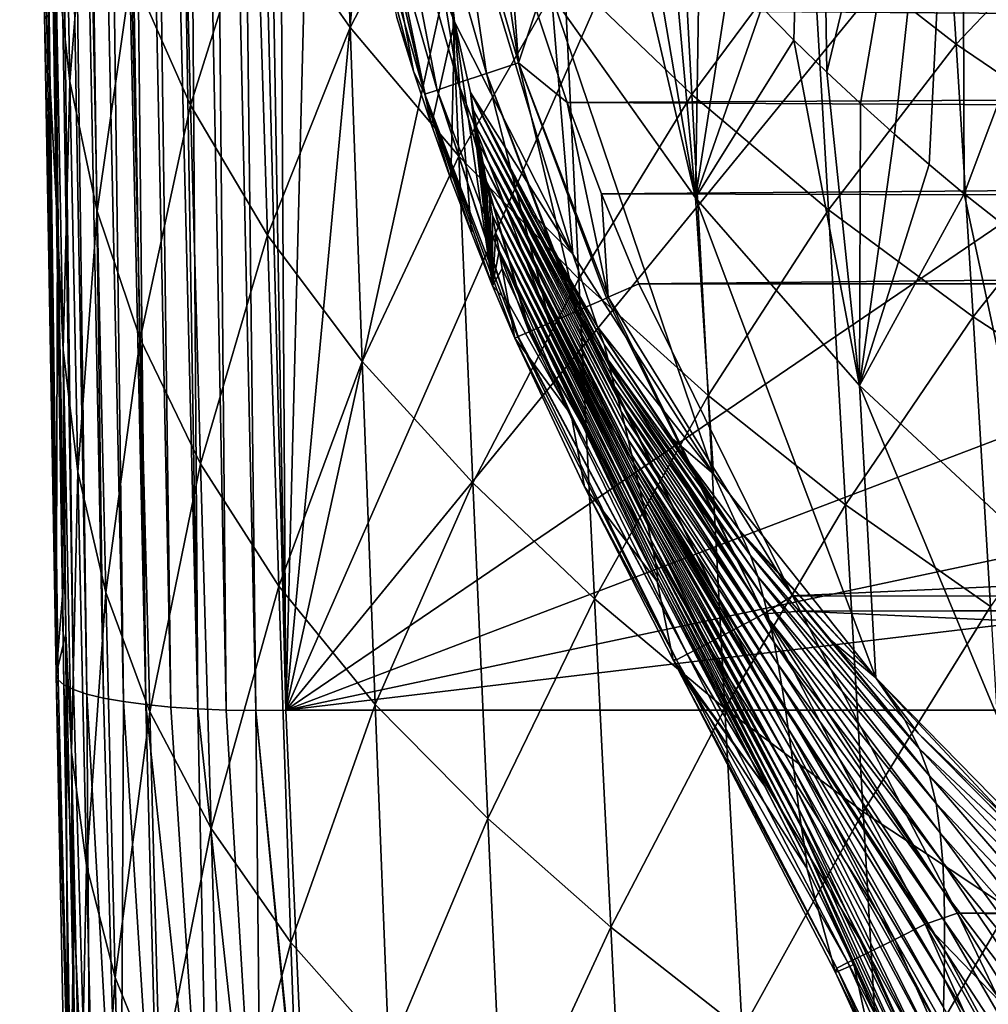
# Model space of a CAD drawing. Header units: metres. Extents: x -26 to 26, y -147 to 24.
# Tile 183 of 254: x -21.6 to -16.54, y -44.76 to -39.61. Entities that reach past the tile are written whole.
import ezdxf

# ---------------------------------------------------------------- set-up
doc = ezdxf.new("R2010")
doc.units = ezdxf.units.M
doc.layers.add('solid_12_411_052_XXX', color=7, linetype='CONTINUOUS')

msp = doc.modelspace()

# ---------------------------------------------------------------- linework, layer by layer
at = {"layer": 'solid_12_411_052_XXX'}
for points in [[(-20.212328, -43.218983, 122.141663), (-19.801477, -27.167301, 124.971916), (-20.324621, -24.57723, 125.428596)], [(-20.313187, -37.31295, 123.183022), (-20.212328, -43.218983, 122.141663), (-20.324621, -24.57723, 125.428596)], [(-20.212328, -43.218983, 122.141663), (-18.939522, -29.667967, 124.530991), (-19.801477, -27.167301, 124.971916)], [(-21.402147, -43.059734, 121.109596), (-21.603203, -29.081287, 123.415863), (-21.545303, -34.796268, 122.408012)], [(-21.600021, -29.103727, 123.499886), (-21.603203, -29.081287, 123.415863), (-21.402147, -43.059734, 121.109596)], [(-21.589777, -29.142496, 123.585388), (-21.600021, -29.103727, 123.499886), (-21.402147, -43.059734, 121.109596)], [(-21.589777, -29.142496, 123.585388), (-21.402147, -43.059734, 121.109596), (-21.371595, -43.085918, 121.261406)], [(-21.571163, -29.20043, 123.672325), (-21.589777, -29.142496, 123.585388), (-21.371595, -43.085918, 121.261406)], [(-21.541788, -29.283371, 123.762016), (-21.571163, -29.20043, 123.672325), (-21.371595, -43.085918, 121.261406)], [(-21.541788, -29.283371, 123.762016), (-21.371595, -43.085918, 121.261406), (-21.321207, -43.110806, 121.408005)], [(-21.497559, -29.400393, 123.855621), (-21.541788, -29.283371, 123.762016), (-21.321207, -43.110806, 121.408005)], [(-21.497559, -29.400393, 123.855621), (-21.321207, -43.110806, 121.408005), (-21.251875, -43.133968, 121.546883)], [(-21.434593, -29.558241, 123.949875), (-21.497559, -29.400393, 123.855621), (-21.251875, -43.133968, 121.546883)], [(-21.434593, -29.558241, 123.949875), (-21.251875, -43.133968, 121.546883), (-21.164764, -43.155018, 121.67572)], [(-21.348125, -29.76506, 124.040924), (-21.434593, -29.558241, 123.949875), (-21.164764, -43.155018, 121.67572)], [(-20.212328, -43.218983, 122.141663), (-17.753521, -32.036404, 124.113388), (-18.939522, -29.667967, 124.530991)], [(-21.348125, -29.76506, 124.040924), (-21.164764, -43.155018, 121.67572), (-21.061295, -43.173615, 121.792381)], [(-21.232388, -30.029526, 124.123512), (-21.348125, -29.76506, 124.040924), (-21.061295, -43.173615, 121.792381)], [(-21.232388, -30.029526, 124.123512), (-21.061295, -43.173615, 121.792381), (-20.943302, -43.189415, 121.894775)], [(-21.161057, -30.186872, 124.159592), (-21.232388, -30.029526, 124.123512), (-20.943302, -43.189415, 121.894775)], [(-21.078329, -30.364847, 124.190849), (-21.161057, -30.186872, 124.159592), (-20.943302, -43.189415, 121.894775)], [(-21.078329, -30.364847, 124.190849), (-20.943302, -43.189415, 121.894775), (-20.812897, -43.202145, 121.98111)], [(-20.982821, -30.564695, 124.215416), (-21.078329, -30.364847, 124.190849), (-20.812897, -43.202145, 121.98111)], [(-20.982821, -30.564695, 124.215416), (-20.812897, -43.202145, 121.98111), (-20.672174, -43.211605, 122.049995)], [(-20.875233, -30.783148, 124.230728), (-20.982821, -30.564695, 124.215416), (-20.672174, -43.211605, 122.049995)], [(-20.757833, -31.014143, 124.234634), (-20.875233, -30.783148, 124.230728), (-20.672174, -43.211605, 122.049995)], [(-20.757833, -31.014143, 124.234634), (-20.672174, -43.211605, 122.049995), (-20.523464, -43.217628, 122.100273)], [(-20.633896, -31.250256, 124.225899), (-20.757833, -31.014143, 124.234634), (-20.523464, -43.217628, 122.100273)], [(-20.633896, -31.250256, 124.225899), (-20.523464, -43.217628, 122.100273), (-20.369284, -43.220104, 122.13102)], [(-20.507387, -31.483545, 124.204483), (-20.633896, -31.250256, 124.225899), (-20.369284, -43.220104, 122.13102)], [(-20.507387, -31.483545, 124.204483), (-20.212328, -43.218983, 122.141663), (-20.313187, -37.31295, 123.183022)], [(-20.507387, -31.483545, 124.204483), (-20.369284, -43.220104, 122.13102), (-20.212328, -43.218983, 122.141663)], [(-20.212328, -43.218983, 122.141663), (-16.263756, -34.232124, 123.726234), (-17.753521, -32.036404, 124.113388)], [(-20.212328, -43.218983, 122.141663), (-14.495688, -36.217594, 123.37616), (-16.263756, -34.232124, 123.726234)], [(-21.402147, -43.059734, 121.109596), (-21.545303, -34.796268, 122.408012), (-21.479197, -39.285839, 121.616409)], [(-17.445683, -35.768013, 126.552475), (-17.555067, -39.715019, 125.856537), (-17.723459, -39.544342, 125.886627)], [(-17.445683, -35.768013, 126.552475), (-17.38328, -39.882473, 125.827011), (-17.555067, -39.715019, 125.856537)], [(-17.445683, -35.768013, 126.552475), (-16.677896, -36.954063, 126.343346), (-17.38328, -39.882473, 125.827011)], [(-20.212328, -43.218983, 122.141663), (-12.479592, -37.958801, 123.069145), (-14.495688, -36.217594, 123.37616)], [(-16.677896, -36.954063, 126.343346), (-17.20825, -40.046558, 125.798073), (-17.38328, -39.882473, 125.827011)], [(-16.677896, -36.954063, 126.343346), (-17.030079, -40.207176, 125.769753), (-17.20825, -40.046558, 125.798073)], [(-16.677896, -36.954063, 126.343346), (-16.848797, -40.364311, 125.74205), (-17.030079, -40.207176, 125.769753)], [(-16.677896, -36.954063, 126.343346), (-16.664761, -40.517673, 125.715012), (-16.848797, -40.364311, 125.74205)], [(-16.677896, -36.954063, 126.343346), (-15.732008, -38.028717, 126.153862), (-16.664761, -40.517673, 125.715012)], [(-19.329836, -39.618805, 149.438263), (-19.984449, -37.156429, 138.008194), (-19.462135, -38.346008, 137.87735)], [(-19.329836, -39.618805, 149.438263), (-19.826027, -38.349304, 149.50705), (-19.984449, -37.156429, 138.008194)], [(-21.378502, -37.92297, 106.142822), (-21.340887, -39.930981, 106.68264), (-21.415747, -39.247681, 107.4142)], [(-21.378502, -37.92297, 106.142822), (-21.238523, -38.644505, 105.442657), (-21.340887, -39.930981, 106.68264)], [(-19.936737, -37.974472, 101.563843), (-19.876329, -39.648617, 102.355515), (-20.363104, -38.949829, 102.886177)], [(-20.212328, -43.218983, 122.141663), (-10.25, -39.425934, 122.810455), (-12.479592, -37.958801, 123.069145)], [(-19.936737, -37.974472, 101.563843), (-19.377035, -38.682255, 101.10936), (-19.876329, -39.648617, 102.355515)], [(-15.732008, -38.028717, 126.153862), (-16.477905, -40.667309, 125.688622), (-16.664761, -40.517673, 125.715012)], [(-20.757719, -38.228676, 103.471664), (-20.709917, -40.053864, 104.120338), (-21.018591, -39.355927, 104.765442)], [(-20.757719, -38.228676, 103.471664), (-20.363104, -38.949829, 102.886177), (-20.709917, -40.053864, 104.120338)], [(-19.450064, -40.157444, 160.921249), (-19.826027, -38.349304, 149.50705), (-19.329836, -39.618805, 149.438263)], [(-19.544424, -39.876034, 160.923233), (-19.632235, -39.596603, 160.925156), (-19.826027, -38.349304, 149.50705)], [(-19.450064, -40.157444, 160.921249), (-19.544424, -39.876034, 160.923233), (-19.826027, -38.349304, 149.50705)], [(-18.712103, -40.834003, 149.372833), (-19.462135, -38.346008, 137.87735), (-18.822309, -39.47768, 137.753342)], [(-18.712103, -40.834003, 149.372833), (-19.329836, -39.618805, 149.438263), (-19.462135, -38.346008, 137.87735)], [(-16.792007, -38.433865, 97.610115), (-16.706949, -39.735603, 98.684471), (-17.459606, -39.149929, 99.0159)], [(-16.792007, -38.433865, 97.610115), (-16.00123, -38.991962, 97.316483), (-16.706949, -39.735603, 98.684471)], [(-19.187983, -38.53257, 161.644165), (-19.356199, -38.572559, 161.622726), (-18.995991, -39.833687, 161.622543)], [(-19.052208, -39.054756, 161.644211), (-19.187983, -38.53257, 161.644165), (-18.995991, -39.833687, 161.622543)], [(-18.169329, -38.520596, 99.369019), (-18.088423, -39.999161, 100.300575), (-18.757303, -39.358345, 100.692238)], [(-18.169329, -38.520596, 99.369019), (-17.459606, -39.149929, 99.0159), (-18.088423, -39.999161, 100.300575)], [(-19.525574, -38.613461, 161.553055), (-19.676403, -38.649883, 161.435272), (-19.310249, -39.938637, 161.432266)], [(-19.356199, -38.572559, 161.622726), (-19.525574, -38.613461, 161.553055), (-19.16238, -39.889252, 161.551834)], [(-19.16238, -39.889252, 161.551834), (-19.525574, -38.613461, 161.553055), (-19.310249, -39.938637, 161.432266)], [(-18.995991, -39.833687, 161.622543), (-19.356199, -38.572559, 161.622726), (-19.16238, -39.889252, 161.551834)], [(-21.238523, -38.644505, 105.442657), (-21.197586, -40.608131, 105.967377), (-21.340887, -39.930981, 106.68264)], [(-21.238523, -38.644505, 105.442657), (-21.018591, -39.355927, 104.765442), (-21.197586, -40.608131, 105.967377)], [(-19.676403, -38.649883, 161.435272), (-19.790054, -38.67733, 161.279434), (-19.420984, -39.975624, 161.274246)], [(-19.310249, -39.938637, 161.432266), (-19.676403, -38.649883, 161.435272), (-19.420984, -39.975624, 161.274246)], [(-18.070122, -40.539349, 137.637527), (-18.822309, -39.47768, 137.753342), (-18.511671, -38.645847, 126.045052)], [(-18.070122, -40.539349, 137.637527), (-18.511671, -38.645847, 126.045052), (-18.36154, -38.83115, 126.012383)], [(-19.377035, -38.682255, 101.10936), (-19.307142, -40.321007, 101.887779), (-19.876329, -39.648617, 102.355515)], [(-19.790054, -38.67733, 161.279434), (-19.856829, -38.693459, 161.104767), (-19.485056, -39.997032, 161.097534)], [(-19.856829, -38.693459, 161.104767), (-19.632235, -39.596603, 160.925156), (-19.544424, -39.876034, 160.923233)], [(-19.485056, -39.997032, 161.097534), (-19.856829, -38.693459, 161.104767), (-19.544424, -39.876034, 160.923233)], [(-19.420984, -39.975624, 161.274246), (-19.790054, -38.67733, 161.279434), (-19.485056, -39.997032, 161.097534)], [(-19.377035, -38.682255, 101.10936), (-18.757303, -39.358345, 100.692238), (-19.307142, -40.321007, 101.887779)], [(-18.070122, -40.539349, 137.637527), (-18.36154, -38.83115, 126.012383), (-18.207575, -39.013748, 125.980179)], [(-20.363104, -38.949829, 102.886177), (-20.307688, -40.734695, 103.51944), (-20.709917, -40.053864, 104.120338)], [(-20.363104, -38.949829, 102.886177), (-19.876329, -39.648617, 102.355515), (-20.307688, -40.734695, 103.51944)], [(-18.070122, -40.539349, 137.637527), (-18.207575, -39.013748, 125.980179), (-18.049837, -39.193573, 125.948479)], [(-16.00123, -38.991962, 97.316483), (-15.915145, -40.27446, 98.374115), (-16.706949, -39.735603, 98.684471)], [(-18.90332, -39.555733, 161.644257), (-19.052208, -39.054756, 161.644211), (-18.995991, -39.833687, 161.622543)], [(-21.435472, -39.092487, 108.276482), (-21.405531, -40.688267, 108.581482), (-21.479197, -39.285839, 121.616409)], [(-21.415747, -39.247681, 107.4142), (-21.405531, -40.688267, 108.581482), (-21.435472, -39.092487, 108.276482)], [(-17.459606, -39.149929, 99.0159), (-17.37422, -40.601406, 99.93322), (-18.088423, -39.999161, 100.300575)], [(-17.459606, -39.149929, 99.0159), (-16.706949, -39.735603, 98.684471), (-17.37422, -40.601406, 99.93322)], [(-18.070122, -40.539349, 137.637527), (-18.049837, -39.193573, 125.948479), (-17.888477, -39.370422, 125.917297)], [(-21.405531, -40.688267, 108.581482), (-21.412323, -43.032669, 120.955002), (-21.479197, -39.285839, 121.616409)], [(-21.402147, -43.059734, 121.109596), (-21.479197, -39.285839, 121.616409), (-21.412323, -43.032669, 120.955002)], [(-21.415747, -39.247681, 107.4142), (-21.375729, -41.333626, 107.8284), (-21.405531, -40.688267, 108.581482)], [(-21.415747, -39.247681, 107.4142), (-21.340887, -39.930981, 106.68264), (-21.375729, -41.333626, 107.8284)], [(-21.018591, -39.355927, 104.765442), (-20.972891, -41.275772, 105.275826), (-21.197586, -40.608131, 105.967377)], [(-21.018591, -39.355927, 104.765442), (-20.709917, -40.053864, 104.120338), (-20.972891, -41.275772, 105.275826)], [(-18.757303, -39.358345, 100.692238), (-18.679235, -40.963291, 101.459625), (-19.307142, -40.321007, 101.887779)], [(-18.757303, -39.358345, 100.692238), (-18.088423, -39.999161, 100.300575), (-18.679235, -40.963291, 101.459625)], [(-18.070122, -40.539349, 137.637527), (-17.888477, -39.370422, 125.917297), (-17.723459, -39.544342, 125.886627)], [(-20.212328, -43.218983, 122.141663), (-7.845029, -40.593918, 122.604515), (-10.25, -39.425934, 122.810455)], [(-18.90332, -39.555733, 161.644257), (18.810289, -39.839825, 161.644287), (18.938684, -39.442516, 161.644241)], [(-17.975853, -41.981976, 149.311523), (-18.822309, -39.47768, 137.753342), (-18.070122, -40.539349, 137.637527)], [(-17.975853, -41.981976, 149.311523), (-18.712103, -40.834003, 149.372833), (-18.822309, -39.47768, 137.753342)], [(-18.740383, -40.041409, 161.644302), (-18.90332, -39.555733, 161.644257), (-18.995991, -39.833687, 161.622543)], [(-18.740383, -40.041409, 161.644302), (18.810289, -39.839825, 161.644287), (-18.90332, -39.555733, 161.644257)], [(-18.070122, -40.539349, 137.637527), (-17.723459, -39.544342, 125.886627), (-17.555067, -39.715019, 125.856537)], [(-19.348478, -40.441902, 160.919189), (-19.450064, -40.157444, 160.921249), (-19.329836, -39.618805, 149.438263)], [(-19.241798, -40.723, 160.917114), (-19.348478, -40.441902, 160.919189), (-19.329836, -39.618805, 149.438263)], [(-19.247072, -39.989101, 151.680817), (-19.329836, -39.618805, 149.438263), (-18.712103, -40.834003, 149.372833)], [(-19.130583, -40.9995, 160.915039), (-19.241798, -40.723, 160.917114), (-19.329836, -39.618805, 149.438263)], [(-19.247072, -39.989101, 151.680817), (-19.130583, -40.9995, 160.915039), (-19.329836, -39.618805, 149.438263)], [(-19.876329, -39.648617, 102.355515), (-19.81208, -41.394394, 102.976852), (-20.307688, -40.734695, 103.51944)], [(-19.876329, -39.648617, 102.355515), (-19.307142, -40.321007, 101.887779), (-19.81208, -41.394394, 102.976852)], [(-17.21295, -41.519886, 137.531006), (-18.070122, -40.539349, 137.637527), (-17.555067, -39.715019, 125.856537)], [(-17.21295, -41.519886, 137.531006), (-17.555067, -39.715019, 125.856537), (-17.38328, -39.882473, 125.827011)], [(-16.706949, -39.735603, 98.684471), (-16.618948, -41.161983, 99.588333), (-17.37422, -40.601406, 99.93322)], [(-16.706949, -39.735603, 98.684471), (-15.915145, -40.27446, 98.374115), (-16.618948, -41.161983, 99.588333)], [(-18.995991, -39.833687, 161.622543), (-19.16238, -39.889252, 161.551834), (-18.688692, -41.130039, 161.550583)], [(-18.995991, -39.833687, 161.622543), (-18.688692, -41.130039, 161.550583), (-18.536005, -41.063343, 161.619614)], [(-18.526863, -41.059349, 161.622253), (-18.995991, -39.833687, 161.622543), (-18.536005, -41.063343, 161.619614)], [(-18.740383, -40.041409, 161.644302), (-18.995991, -39.833687, 161.622543), (-18.526863, -41.059349, 161.622253)], [(-18.740383, -40.041409, 161.644302), (18.672497, -40.228531, 161.644318), (18.810289, -39.839825, 161.644287)], [(-19.485056, -39.997032, 161.097534), (-19.544424, -39.876034, 160.923233), (-19.450064, -40.157444, 160.921249)], [(-19.16238, -39.889252, 161.551834), (-19.310249, -39.938637, 161.432266), (-18.832041, -41.192661, 161.42897)], [(-19.16238, -39.889252, 161.551834), (-18.832041, -41.192661, 161.42897), (-18.6952, -41.132881, 161.546448)], [(-18.688692, -41.130039, 161.550583), (-19.16238, -39.889252, 161.551834), (-18.6952, -41.132881, 161.546448)], [(-17.21295, -41.519886, 137.531006), (-17.38328, -39.882473, 125.827011), (-17.20825, -40.046558, 125.798073)], [(-21.340887, -39.930981, 106.68264), (-21.29933, -41.971226, 107.085869), (-21.375729, -41.333626, 107.8284)], [(-21.340887, -39.930981, 106.68264), (-21.197586, -40.608131, 105.967377), (-21.29933, -41.971226, 107.085869)], [(-19.310249, -39.938637, 161.432266), (-19.420984, -39.975624, 161.274246), (-18.938927, -41.239357, 161.268784)], [(-19.310249, -39.938637, 161.432266), (-18.938927, -41.239357, 161.268784), (-18.935417, -41.237823, 161.275879)], [(-18.832041, -41.192661, 161.42897), (-19.310249, -39.938637, 161.432266), (-18.935417, -41.237823, 161.275879)], [(-19.420984, -39.975624, 161.274246), (-19.485056, -39.997032, 161.097534), (-18.999496, -41.265827, 161.089966)], [(-19.485056, -39.997032, 161.097534), (-19.450064, -40.157444, 160.921249), (-19.348478, -40.441902, 160.919189)], [(-19.485056, -39.997032, 161.097534), (-19.348478, -40.441902, 160.919189), (-19.241798, -40.723, 160.917114)], [(-19.485056, -39.997032, 161.097534), (-19.241798, -40.723, 160.917114), (-19.130583, -40.9995, 160.915039)], [(-19.485056, -39.997032, 161.097534), (-19.130583, -40.9995, 160.915039), (-19.014515, -41.272404, 160.912933)], [(-18.999496, -41.265827, 161.089966), (-19.485056, -39.997032, 161.097534), (-19.014515, -41.272404, 160.912933)], [(-19.420984, -39.975624, 161.274246), (-18.999496, -41.265827, 161.089966), (-18.997471, -41.264942, 161.099564)], [(-18.938927, -41.239357, 161.268784), (-19.420984, -39.975624, 161.274246), (-18.997471, -41.264942, 161.099564)], [(-18.929737, -40.615292, 151.296112), (-19.247072, -39.989101, 151.680817), (-18.712103, -40.834003, 149.372833)], [(-19.247072, -39.989101, 151.680817), (-19.230541, -40.081409, 152.344147), (-19.130583, -40.9995, 160.915039)], [(-18.526108, -41.38578, 151.633331), (-19.230541, -40.081409, 152.344147), (-19.247072, -39.989101, 151.680817)], [(-18.547291, -41.30555, 151.239258), (-19.247072, -39.989101, 151.680817), (-18.929737, -40.615292, 151.296112)], [(-18.547291, -41.30555, 151.239258), (-18.526108, -41.38578, 151.633331), (-19.247072, -39.989101, 151.680817)], [(-18.088423, -39.999161, 100.300575), (-18.004139, -41.572086, 101.057899), (-18.679235, -40.963291, 101.459625)], [(-18.088423, -39.999161, 100.300575), (-17.37422, -40.601406, 99.93322), (-18.004139, -41.572086, 101.057899)], [(-20.709917, -40.053864, 104.120338), (-20.658104, -41.930717, 104.617783), (-20.972891, -41.275772, 105.275826)], [(-20.709917, -40.053864, 104.120338), (-20.307688, -40.734695, 103.51944), (-20.658104, -41.930717, 104.617783)], [(-18.561792, -40.51759, 161.644348), (18.672497, -40.228531, 161.644318), (-18.740383, -40.041409, 161.644302)], [(-18.561792, -40.51759, 161.644348), (-18.740383, -40.041409, 161.644302), (-18.526863, -41.059349, 161.622253)], [(-17.21295, -41.519886, 137.531006), (-17.20825, -40.046558, 125.798073), (-17.030079, -40.207176, 125.769753)], [(-19.230541, -40.081409, 152.344147), (-19.213839, -40.173561, 153.007095), (-19.130583, -40.9995, 160.915039)], [(-18.50808, -41.471088, 152.118286), (-19.213839, -40.173561, 153.007095), (-19.230541, -40.081409, 152.344147)], [(-18.518162, -41.425514, 151.864319), (-18.50808, -41.471088, 152.118286), (-19.230541, -40.081409, 152.344147)], [(-18.526108, -41.38578, 151.633331), (-18.518162, -41.425514, 151.864319), (-19.230541, -40.081409, 152.344147)], [(-19.213839, -40.173561, 153.007095), (-19.197145, -40.265659, 153.669678), (-19.130583, -40.9995, 160.915039)], [(-18.457808, -41.656769, 153.035492), (-19.197145, -40.265659, 153.669678), (-19.213839, -40.173561, 153.007095)], [(-18.476652, -41.588211, 152.701187), (-18.457808, -41.656769, 153.035492), (-19.213839, -40.173561, 153.007095)], [(-18.493999, -41.52557, 152.396378), (-18.476652, -41.588211, 152.701187), (-19.213839, -40.173561, 153.007095)], [(-18.50808, -41.471088, 152.118286), (-18.493999, -41.52557, 152.396378), (-19.213839, -40.173561, 153.007095)], [(-17.21295, -41.519886, 137.531006), (-17.030079, -40.207176, 125.769753), (-16.848797, -40.364311, 125.74205)], [(-18.561792, -40.51759, 161.644348), (18.52442, -40.611362, 161.644348), (18.672497, -40.228531, 161.644318)], [(-19.197145, -40.265659, 153.669678), (-19.180462, -40.357704, 154.331879), (-19.130583, -40.9995, 160.915039)], [(-18.421926, -41.803318, 153.801224), (-19.180462, -40.357704, 154.331879), (-19.197145, -40.265659, 153.669678)], [(-18.439638, -41.72834, 153.401794), (-18.421926, -41.803318, 153.801224), (-19.197145, -40.265659, 153.669678)], [(-18.457808, -41.656769, 153.035492), (-18.439638, -41.72834, 153.401794), (-19.197145, -40.265659, 153.669678)], [(-15.915145, -40.27446, 98.374115), (-15.826277, -41.677898, 99.265167), (-16.618948, -41.161983, 99.588333)], [(-19.307142, -40.321007, 101.887779), (-19.233578, -42.029156, 102.501266), (-19.81208, -41.394394, 102.976852)], [(-19.307142, -40.321007, 101.887779), (-18.679235, -40.963291, 101.459625), (-19.233578, -42.029156, 102.501266)], [(-19.180462, -40.357704, 154.331879), (-19.163788, -40.449696, 154.993698), (-19.130583, -40.9995, 160.915039)], [(-18.392736, -41.928589, 154.475601), (-19.163788, -40.449696, 154.993698), (-19.180462, -40.357704, 154.331879)], [(-18.403107, -41.884457, 154.238602), (-18.392736, -41.928589, 154.475601), (-19.180462, -40.357704, 154.331879)], [(-18.421926, -41.803318, 153.801224), (-18.403107, -41.884457, 154.238602), (-19.180462, -40.357704, 154.331879)], [(-17.21295, -41.519886, 137.531006), (-16.848797, -40.364311, 125.74205), (-16.664761, -40.517673, 125.715012)], [(-19.163788, -40.449696, 154.993698), (-19.147123, -40.541637, 155.655136), (-19.130583, -40.9995, 160.915039)], [(-18.359497, -42.070297, 155.240158), (-19.147123, -40.541637, 155.655136), (-19.163788, -40.449696, 154.993698)], [(-18.370693, -42.022198, 154.979141), (-18.359497, -42.070297, 155.240158), (-19.163788, -40.449696, 154.993698)], [(-18.381887, -41.974586, 154.722595), (-18.370693, -42.022198, 154.979141), (-19.163788, -40.449696, 154.993698)], [(-18.392736, -41.928589, 154.475601), (-18.381887, -41.974586, 154.722595), (-19.163788, -40.449696, 154.993698)], [(-18.561792, -40.51759, 161.644348), (-18.365831, -40.989014, 161.644394), (18.52442, -40.611362, 161.644348)], [(-18.561792, -40.51759, 161.644348), (-18.526863, -41.059349, 161.622253), (-18.365831, -40.989014, 161.644394)], [(-16.25868, -42.408218, 137.434845), (-17.21295, -41.519886, 137.531006), (-16.664761, -40.517673, 125.715012)], [(-16.25868, -42.408218, 137.434845), (-16.664761, -40.517673, 125.715012), (-16.477905, -40.667309, 125.688622)], [(-19.147123, -40.541637, 155.655136), (-19.130468, -40.633522, 156.316193), (-19.130583, -40.9995, 160.915039)], [(-18.32826, -42.208946, 156.010147), (-19.130468, -40.633522, 156.316193), (-19.147123, -40.541637, 155.655136)], [(-18.338089, -42.164474, 155.759674), (-18.32826, -42.208946, 156.010147), (-19.147123, -40.541637, 155.655136)], [(-18.348564, -42.117985, 155.501587), (-18.338089, -42.164474, 155.759674), (-19.147123, -40.541637, 155.655136)], [(-18.359497, -42.070297, 155.240158), (-18.348564, -42.117985, 155.501587), (-19.147123, -40.541637, 155.655136)], [(-17.126583, -43.04977, 149.254944), (-18.070122, -40.539349, 137.637527), (-17.21295, -41.519886, 137.531006)], [(-17.126583, -43.04977, 149.254944), (-17.975853, -41.981976, 149.311523), (-18.070122, -40.539349, 137.637527)], [(-21.197586, -40.608131, 105.967377), (-21.152845, -42.603233, 106.359741), (-21.29933, -41.971226, 107.085869)], [(-21.197586, -40.608131, 105.967377), (-20.972891, -41.275772, 105.275826), (-21.152845, -42.603233, 106.359741)], [(-5.30579, -41.44278, 122.454842), (-7.845029, -40.593918, 122.604515), (-20.212328, -43.218983, 122.141663)], [(-18.582203, -41.213348, 150.928696), (-18.929737, -40.615292, 151.296112), (-18.712103, -40.834003, 149.372833)], [(-18.547291, -41.30555, 151.239258), (-18.929737, -40.615292, 151.296112), (-18.582203, -41.213348, 150.928696)], [(-18.365831, -40.989014, 161.644394), (18.36586, -40.989014, 161.644394), (18.52442, -40.611362, 161.644348)], [(-17.37422, -40.601406, 99.93322), (-17.285625, -42.144279, 100.681274), (-18.004139, -41.572086, 101.057899)], [(-17.37422, -40.601406, 99.93322), (-16.618948, -41.161983, 99.588333), (-17.285625, -42.144279, 100.681274)], [(-19.130468, -40.633522, 156.316193), (-19.113823, -40.725357, 156.976868), (-19.130583, -40.9995, 160.915039)], [(-18.303474, -42.325554, 156.687378), (-19.113823, -40.725357, 156.976868), (-19.130468, -40.633522, 156.316193)], [(-18.319183, -42.250896, 156.250305), (-18.303474, -42.325554, 156.687378), (-19.130468, -40.633522, 156.316193)], [(-18.32826, -42.208946, 156.010147), (-18.319183, -42.250896, 156.250305), (-19.130468, -40.633522, 156.316193)], [(-21.405531, -40.688267, 108.581482), (-21.369425, -42.489964, 108.848213), (-21.412323, -43.032669, 120.955002)], [(-21.375729, -41.333626, 107.8284), (-21.369425, -42.489964, 108.848213), (-21.405531, -40.688267, 108.581482)], [(-19.113823, -40.725357, 156.976868), (-19.097189, -40.817139, 157.637161), (-19.130583, -40.9995, 160.915039)], [(-18.2789, -42.446007, 157.413879), (-19.097189, -40.817139, 157.637161), (-19.113823, -40.725357, 156.976868)], [(-18.290247, -42.3899, 157.07222), (-18.2789, -42.446007, 157.413879), (-19.113823, -40.725357, 156.976868)], [(-18.303474, -42.325554, 156.687378), (-18.290247, -42.3899, 157.07222), (-19.113823, -40.725357, 156.976868)], [(-20.307688, -40.734695, 103.51944), (-20.248421, -42.569614, 104.00621), (-20.658104, -41.930717, 104.617783)], [(-20.307688, -40.734695, 103.51944), (-19.81208, -41.394394, 102.976852), (-20.248421, -42.569614, 104.00621)], [(-19.097189, -40.817139, 157.637161), (-19.080408, -40.908787, 158.297089), (-19.130583, -40.9995, 160.915039)], [(-18.720285, -41.673382, 158.277924), (-19.080408, -40.908787, 158.297089), (-19.097189, -40.817139, 157.637161)], [(-18.720285, -41.673382, 158.277924), (-19.097189, -40.817139, 157.637161), (-18.271116, -42.544971, 158.270676)], [(-18.267868, -42.52549, 158.004013), (-18.271116, -42.544971, 158.270676), (-19.097189, -40.817139, 157.637161)], [(-18.270842, -42.492062, 157.721451), (-18.267868, -42.52549, 158.004013), (-19.097189, -40.817139, 157.637161)], [(-18.2789, -42.446007, 157.413879), (-18.270842, -42.492062, 157.721451), (-19.097189, -40.817139, 157.637161)], [(-18.582203, -41.213348, 150.928696), (-18.712103, -40.834003, 149.372833), (-17.975853, -41.981976, 149.311523)], [(-19.080408, -40.908787, 158.297089), (-19.0476, -41.090721, 159.605423), (-19.130583, -40.9995, 160.915039)], [(-18.720285, -41.673382, 158.277924), (-19.0476, -41.090721, 159.605423), (-19.080408, -40.908787, 158.297089)], [(-18.679235, -40.963291, 101.459625), (-18.59766, -42.635498, 102.067215), (-19.233578, -42.029156, 102.501266)], [(-18.679235, -40.963291, 101.459625), (-18.004139, -41.572086, 101.057899), (-18.59766, -42.635498, 102.067215)], [(-19.0476, -41.090721, 159.605423), (-19.014515, -41.272404, 160.912933), (-19.130583, -40.9995, 160.915039)], [(-17.562952, -42.620586, 161.644531), (-18.365831, -40.989014, 161.644394), (-18.526863, -41.059349, 161.622253)], [(-17.562952, -42.620586, 161.644531), (18.36586, -40.989014, 161.644394), (-18.365831, -40.989014, 161.644394)], [(17.56152, -42.623398, 161.644531), (18.36586, -40.989014, 161.644394), (-17.562952, -42.620586, 161.644531)], [(-17.713625, -42.71489, 161.622055), (-18.536005, -41.063343, 161.619614), (-18.688692, -41.130039, 161.550583)], [(-17.713625, -42.71489, 161.622055), (-18.526863, -41.059349, 161.622253), (-18.536005, -41.063343, 161.619614)], [(-17.713625, -42.71489, 161.622055), (-17.562952, -42.620586, 161.644531), (-18.526863, -41.059349, 161.622253)], [(-18.720285, -41.673382, 158.277924), (-19.014515, -41.272404, 160.912933), (-19.0476, -41.090721, 159.605423)], [(-17.87093, -42.797726, 161.549255), (-18.6952, -41.132881, 161.546448), (-18.832041, -41.192661, 161.42897)], [(-17.87093, -42.797726, 161.549255), (-18.688692, -41.130039, 161.550583), (-18.6952, -41.132881, 161.546448)], [(-17.87093, -42.797726, 161.549255), (-17.713625, -42.71489, 161.622055), (-18.688692, -41.130039, 161.550583)], [(-16.618948, -41.161983, 99.588333), (-16.527905, -42.676941, 100.327652), (-17.285625, -42.144279, 100.681274)], [(-16.618948, -41.161983, 99.588333), (-15.826277, -41.677898, 99.265167), (-16.527905, -42.676941, 100.327652)], [(-18.112829, -42.925129, 161.263474), (-18.938927, -41.239357, 161.268784), (-18.997471, -41.264942, 161.099564)], [(-18.009886, -42.870907, 161.425827), (-18.935417, -41.237823, 161.275879), (-18.938927, -41.239357, 161.268784)], [(-18.112829, -42.925129, 161.263474), (-18.009886, -42.870907, 161.425827), (-18.938927, -41.239357, 161.268784)], [(-18.009886, -42.870907, 161.425827), (-18.832041, -41.192661, 161.42897), (-18.935417, -41.237823, 161.275879)], [(-18.009886, -42.870907, 161.425827), (-17.87093, -42.797726, 161.549255), (-18.832041, -41.192661, 161.42897)], [(-18.202566, -41.788242, 150.575546), (-18.582203, -41.213348, 150.928696), (-17.975853, -41.981976, 149.311523)], [(-17.781683, -42.410194, 150.740921), (-18.582203, -41.213348, 150.928696), (-18.202566, -41.788242, 150.575546)], [(-17.781683, -42.410194, 150.740921), (-18.547291, -41.30555, 151.239258), (-18.582203, -41.213348, 150.928696)], [(-20.972891, -41.275772, 105.275826), (-20.923529, -43.226349, 105.657936), (-21.152845, -42.603233, 106.359741)], [(-20.972891, -41.275772, 105.275826), (-20.658104, -41.930717, 104.617783), (-20.923529, -43.226349, 105.657936)], [(-18.170202, -42.955353, 161.082642), (-18.999496, -41.265827, 161.089966), (-19.014515, -41.272404, 160.912933)], [(-18.650902, -42.050816, 160.907852), (-18.170202, -42.955353, 161.082642), (-19.014515, -41.272404, 160.912933)], [(-18.720285, -41.673382, 158.277924), (-18.650902, -42.050816, 160.907852), (-19.014515, -41.272404, 160.912933)], [(-18.112829, -42.925129, 161.263474), (-18.997471, -41.264942, 161.099564), (-18.999496, -41.265827, 161.089966)], [(-18.170202, -42.955353, 161.082642), (-18.112829, -42.925129, 161.263474), (-18.999496, -41.265827, 161.089966)], [(-21.375729, -41.333626, 107.8284), (-21.362598, -42.818195, 108.889427), (-21.369425, -42.489964, 108.848213)], [(-21.375729, -41.333626, 107.8284), (-21.332109, -43.438683, 108.131348), (-21.362598, -42.818195, 108.889427)], [(-21.375729, -41.333626, 107.8284), (-21.29933, -41.971226, 107.085869), (-21.332109, -43.438683, 108.131348)], [(-17.781683, -42.410194, 150.740921), (-18.526108, -41.38578, 151.633331), (-18.547291, -41.30555, 151.239258)], [(-19.81208, -41.394394, 102.976852), (-19.744141, -43.188671, 103.45623), (-20.248421, -42.569614, 104.00621)], [(-19.81208, -41.394394, 102.976852), (-19.233578, -42.029156, 102.501266), (-19.744141, -43.188671, 103.45623)], [(-17.744114, -42.519535, 151.213989), (-18.518162, -41.425514, 151.864319), (-18.526108, -41.38578, 151.633331)], [(-17.781683, -42.410194, 150.740921), (-17.744114, -42.519535, 151.213989), (-18.526108, -41.38578, 151.633331)], [(-20.212328, -43.218983, 122.141663), (-0.000031, -43.21899, 122.141663), (-5.30579, -41.44278, 122.454842)], [(-17.713774, -42.628429, 151.686234), (-18.50808, -41.471088, 152.118286), (-18.518162, -41.425514, 151.864319)], [(-17.744114, -42.519535, 151.213989), (-17.713774, -42.628429, 151.686234), (-18.518162, -41.425514, 151.864319)], [(-17.713774, -42.628429, 151.686234), (-18.493999, -41.52557, 152.396378), (-18.50808, -41.471088, 152.118286)], [(-17.684834, -42.745499, 152.154556), (-18.476652, -41.588211, 152.701187), (-18.493999, -41.52557, 152.396378)], [(-17.713774, -42.628429, 151.686234), (-17.684834, -42.745499, 152.154556), (-18.493999, -41.52557, 152.396378)], [(-16.169792, -44.024841, 149.201324), (-17.21295, -41.519886, 137.531006), (-16.25868, -42.408218, 137.434845)], [(-16.169792, -44.024841, 149.201324), (-17.126583, -43.04977, 149.254944), (-17.21295, -41.519886, 137.531006)], [(-18.004139, -41.572086, 101.057899), (-17.916517, -43.210239, 101.660347), (-18.59766, -42.635498, 102.067215)], [(-17.659164, -42.863976, 152.621719), (-18.457808, -41.656769, 153.035492), (-18.476652, -41.588211, 152.701187)], [(-17.684834, -42.745499, 152.154556), (-17.659164, -42.863976, 152.621719), (-18.476652, -41.588211, 152.701187)], [(-18.004139, -41.572086, 101.057899), (-17.285625, -42.144279, 100.681274), (-17.916517, -43.210239, 101.660347)], [(-18.720285, -41.673382, 158.277924), (-18.271116, -42.544971, 158.270676), (-18.650902, -42.050816, 160.907852)], [(-17.659164, -42.863976, 152.621719), (-18.439638, -41.72834, 153.401794), (-18.457808, -41.656769, 153.035492)], [(-17.637777, -42.978825, 153.089767), (-18.421926, -41.803318, 153.801224), (-18.439638, -41.72834, 153.401794)], [(-17.659164, -42.863976, 152.621719), (-17.637777, -42.978825, 153.089767), (-18.439638, -41.72834, 153.401794)], [(-17.619278, -43.091091, 153.558334), (-18.403107, -41.884457, 154.238602), (-18.421926, -41.803318, 153.801224)], [(-17.637777, -42.978825, 153.089767), (-17.619278, -43.091091, 153.558334), (-18.421926, -41.803318, 153.801224)], [(-17.842373, -42.274811, 150.276627), (-18.202566, -41.788242, 150.575546), (-17.975853, -41.981976, 149.311523)], [(-17.781683, -42.410194, 150.740921), (-18.202566, -41.788242, 150.575546), (-17.842373, -42.274811, 150.276627)], [(-17.602057, -43.202682, 154.026749), (-18.392736, -41.928589, 154.475601), (-18.403107, -41.884457, 154.238602)], [(-17.619278, -43.091091, 153.558334), (-17.602057, -43.202682, 154.026749), (-18.403107, -41.884457, 154.238602)], [(-20.658104, -41.930717, 104.617783), (-20.602768, -43.837597, 104.990875), (-20.923529, -43.226349, 105.657936)], [(-20.658104, -41.930717, 104.617783), (-20.248421, -42.569614, 104.00621), (-20.602768, -43.837597, 104.990875)], [(-17.585587, -43.313713, 154.495148), (-18.381887, -41.974586, 154.722595), (-18.392736, -41.928589, 154.475601)], [(-17.602057, -43.202682, 154.026749), (-17.585587, -43.313713, 154.495148), (-18.392736, -41.928589, 154.475601)], [(-21.29933, -41.971226, 107.085869), (-21.254288, -44.03027, 107.381058), (-21.332109, -43.438683, 108.131348)], [(-21.29933, -41.971226, 107.085869), (-21.152845, -42.603233, 106.359741), (-21.254288, -44.03027, 107.381058)], [(-17.585587, -43.313713, 154.495148), (-18.370693, -42.022198, 154.979141), (-18.381887, -41.974586, 154.722595)], [(-17.842373, -42.274811, 150.276627), (-17.975853, -41.981976, 149.311523), (-17.126583, -43.04977, 149.254944)], [(-19.233578, -42.029156, 102.501266), (-19.156483, -43.784321, 102.977142), (-19.744141, -43.188671, 103.45623)], [(-19.233578, -42.029156, 102.501266), (-18.59766, -42.635498, 102.067215), (-19.156483, -43.784321, 102.977142)], [(-18.650902, -42.050816, 160.907852), (-18.186523, -42.95573, 160.904816), (-18.170202, -42.955353, 161.082642)], [(-18.271116, -42.544971, 158.270676), (-18.186523, -42.95573, 160.904816), (-18.650902, -42.050816, 160.907852)], [(-17.569954, -43.423283, 154.964035), (-18.359497, -42.070297, 155.240158), (-18.370693, -42.022198, 154.979141)], [(-17.585587, -43.313713, 154.495148), (-17.569954, -43.423283, 154.964035), (-18.370693, -42.022198, 154.979141)], [(-17.555262, -43.53059, 155.433701), (-18.348564, -42.117985, 155.501587), (-18.359497, -42.070297, 155.240158)], [(-17.569954, -43.423283, 154.964035), (-17.555262, -43.53059, 155.433701), (-18.359497, -42.070297, 155.240158)], [(-17.555262, -43.53059, 155.433701), (-18.338089, -42.164474, 155.759674), (-18.348564, -42.117985, 155.501587)], [(-17.541618, -43.635052, 155.903961), (-18.32826, -42.208946, 156.010147), (-18.338089, -42.164474, 155.759674)], [(-17.555262, -43.53059, 155.433701), (-17.541618, -43.635052, 155.903961), (-18.338089, -42.164474, 155.759674)], [(-17.285625, -42.144279, 100.681274), (-17.193859, -43.750443, 101.279129), (-17.916517, -43.210239, 101.660347)], [(-17.285625, -42.144279, 100.681274), (-16.527905, -42.676941, 100.327652), (-17.193859, -43.750443, 101.279129)], [(-17.541618, -43.635052, 155.903961), (-18.319183, -42.250896, 156.250305), (-18.32826, -42.208946, 156.010147)], [(-17.528946, -43.735943, 156.374908), (-18.303474, -42.325554, 156.687378), (-18.319183, -42.250896, 156.250305)], [(-17.541618, -43.635052, 155.903961), (-17.528946, -43.735943, 156.374908), (-18.319183, -42.250896, 156.250305)], [(-17.795181, -42.33493, 150.239685), (-17.842373, -42.274811, 150.276627), (-17.126583, -43.04977, 149.254944)], [(-16.898506, -43.421371, 150.175644), (-17.842373, -42.274811, 150.276627), (-17.795181, -42.33493, 150.239685)], [(-16.898506, -43.421371, 150.175644), (-17.781683, -42.410194, 150.740921), (-17.842373, -42.274811, 150.276627)], [(-17.516222, -43.831593, 156.847946), (-18.290247, -42.3899, 157.07222), (-18.303474, -42.325554, 156.687378)], [(-17.528946, -43.735943, 156.374908), (-17.516222, -43.831593, 156.847946), (-18.303474, -42.325554, 156.687378)], [(-17.362431, -42.852287, 149.921814), (-17.795181, -42.33493, 150.239685), (-17.126583, -43.04977, 149.254944)], [(-16.898506, -43.421371, 150.175644), (-17.795181, -42.33493, 150.239685), (-17.362431, -42.852287, 149.921814)], [(-17.502371, -43.91975, 157.325027), (-18.2789, -42.446007, 157.413879), (-18.290247, -42.3899, 157.07222)], [(-17.516222, -43.831593, 156.847946), (-17.502371, -43.91975, 157.325027), (-18.290247, -42.3899, 157.07222)], [(-16.846308, -43.561539, 150.688446), (-17.744114, -42.519535, 151.213989), (-17.781683, -42.410194, 150.740921)], [(-16.846308, -43.561539, 150.688446), (-17.781683, -42.410194, 150.740921), (-16.898506, -43.421371, 150.175644)], [(-17.492229, -43.991005, 157.806839), (-18.270842, -42.492062, 157.721451), (-18.2789, -42.446007, 157.413879)], [(-17.502371, -43.91975, 157.325027), (-17.492229, -43.991005, 157.806839), (-18.2789, -42.446007, 157.413879)], [(-21.369425, -42.489964, 108.848213), (-21.362598, -42.818195, 108.889427), (-21.412323, -43.032669, 120.955002)], [(-18.267868, -42.52549, 158.004013), (-17.70673, -43.616398, 158.282623), (-18.271116, -42.544971, 158.270676)], [(-17.492229, -43.991005, 157.806839), (-18.267868, -42.52549, 158.004013), (-18.270842, -42.492062, 157.721451)], [(-18.267868, -42.52549, 158.004013), (-17.488792, -44.043797, 158.293228), (-17.70673, -43.616398, 158.282623)], [(-17.492229, -43.991005, 157.806839), (-17.488792, -44.043797, 158.293228), (-18.267868, -42.52549, 158.004013)], [(-16.812315, -43.705685, 151.198639), (-17.713774, -42.628429, 151.686234), (-17.744114, -42.519535, 151.213989)], [(-16.812315, -43.705685, 151.198639), (-17.744114, -42.519535, 151.213989), (-16.846308, -43.561539, 150.688446)], [(-20.248421, -42.569614, 104.00621), (-20.185772, -44.433876, 104.372398), (-20.602768, -43.837597, 104.990875)], [(-20.248421, -42.569614, 104.00621), (-19.744141, -43.188671, 103.45623), (-20.185772, -44.433876, 104.372398)], [(-17.70673, -43.616398, 158.282623), (-18.186523, -42.95573, 160.904816), (-18.271116, -42.544971, 158.270676)], [(-21.152845, -42.603233, 106.359741), (-21.104742, -44.616833, 106.647186), (-21.254288, -44.03027, 107.381058)], [(-21.152845, -42.603233, 106.359741), (-20.923529, -43.226349, 105.657936), (-21.104742, -44.616833, 106.647186)], [(-16.790619, -43.859375, 151.704391), (-17.684834, -42.745499, 152.154556), (-17.713774, -42.628429, 151.686234)], [(-16.790619, -43.859375, 151.704391), (-17.713774, -42.628429, 151.686234), (-16.812315, -43.705685, 151.198639)], [(-17.520233, -42.701477, 161.644547), (-17.562952, -42.620586, 161.644531), (-17.713625, -42.71489, 161.622055)], [(17.56152, -42.623398, 161.644531), (-17.562952, -42.620586, 161.644531), (-17.520233, -42.701477, 161.644547)], [(17.525341, -42.691914, 161.644547), (17.56152, -42.623398, 161.644531), (-17.520233, -42.701477, 161.644547)], [(-18.59766, -42.635498, 102.067215), (-18.512716, -44.353306, 102.541359), (-19.156483, -43.784321, 102.977142)], [(-18.59766, -42.635498, 102.067215), (-17.916517, -43.210239, 101.660347), (-18.512716, -44.353306, 102.541359)], [(-16.527905, -42.676941, 100.327652), (-16.433859, -44.253357, 100.921204), (-17.193859, -43.750443, 101.279129)], [(-16.869551, -44.338047, 161.622284), (-17.713625, -42.71489, 161.622055), (-17.87093, -42.797726, 161.549255)], [(-16.700832, -44.280781, 161.644684), (-17.520233, -42.701477, 161.644547), (-17.713625, -42.71489, 161.622055)], [(-16.869551, -44.338047, 161.622284), (-16.700832, -44.280781, 161.644684), (-17.713625, -42.71489, 161.622055)], [(17.525341, -42.691914, 161.644547), (-17.520233, -42.701477, 161.644547), (16.703724, -44.274788, 161.644684)], [(16.703724, -44.274788, 161.644684), (-17.520233, -42.701477, 161.644547), (-16.700832, -44.280781, 161.644684)], [(-16.777693, -44.015778, 152.208496), (-17.659164, -42.863976, 152.621719), (-17.684834, -42.745499, 152.154556)], [(-16.777693, -44.015778, 152.208496), (-17.684834, -42.745499, 152.154556), (-16.790619, -43.859375, 151.704391)], [(-21.362598, -42.818195, 108.889427), (-21.347574, -46.262589, 120.400925), (-21.412323, -43.032669, 120.955002)], [(-21.362598, -42.818195, 108.889427), (-21.324533, -44.588844, 109.077995), (-21.347574, -46.262589, 120.400925)], [(-21.332109, -43.438683, 108.131348), (-21.324533, -44.588844, 109.077995), (-21.362598, -42.818195, 108.889427)], [(-17.028557, -44.416878, 161.549759), (-17.87093, -42.797726, 161.549255), (-18.009886, -42.870907, 161.425827)], [(-17.028557, -44.416878, 161.549759), (-16.869551, -44.338047, 161.622284), (-17.87093, -42.797726, 161.549255)], [(-17.169094, -44.486557, 161.426804), (-18.009886, -42.870907, 161.425827), (-18.112829, -42.925129, 161.263474)], [(-17.169094, -44.486557, 161.426804), (-17.028557, -44.416878, 161.549759), (-18.009886, -42.870907, 161.425827)], [(-16.770512, -44.169689, 152.712982), (-17.637777, -42.978825, 153.089767), (-17.659164, -42.863976, 152.621719)], [(-16.770512, -44.169689, 152.712982), (-17.659164, -42.863976, 152.621719), (-16.777693, -44.015778, 152.208496)], [(-16.978041, -43.266602, 149.667236), (-17.362431, -42.852287, 149.921814), (-17.126583, -43.04977, 149.254944)], [(-16.898506, -43.421371, 150.175644), (-17.362431, -42.852287, 149.921814), (-16.978041, -43.266602, 149.667236)], [(-17.273384, -44.538269, 161.26503), (-18.112829, -42.925129, 161.263474), (-18.170202, -42.955353, 161.082642)], [(-17.273384, -44.538269, 161.26503), (-17.169094, -44.486557, 161.426804), (-18.112829, -42.925129, 161.263474)], [(-17.331766, -44.567226, 161.084732), (-18.170202, -42.955353, 161.082642), (-18.186523, -42.95573, 160.904816)], [(-17.331766, -44.567226, 161.084732), (-18.186523, -42.95573, 160.904816), (-18.163738, -42.998978, 160.904755)], [(-17.70673, -43.616398, 158.282623), (-18.163738, -42.998978, 160.904755), (-18.186523, -42.95573, 160.904816)], [(-17.331766, -44.567226, 161.084732), (-17.273384, -44.538269, 161.26503), (-18.170202, -42.955353, 161.082642)], [(-16.767475, -44.321571, 153.217758), (-17.619278, -43.091091, 153.558334), (-17.637777, -42.978825, 153.089767)], [(-16.767475, -44.321571, 153.217758), (-17.637777, -42.978825, 153.089767), (-16.770512, -44.169689, 152.712982)], [(-21.321665, -46.216263, 120.679283), (-21.412323, -43.032669, 120.955002), (-21.347574, -46.262589, 120.400925)], [(-21.321665, -46.216263, 120.679283), (-21.402147, -43.059734, 121.109596), (-21.412323, -43.032669, 120.955002)], [(-17.337536, -44.589672, 160.907303), (-17.331766, -44.567226, 161.084732), (-18.163738, -42.998978, 160.904755)], [(-17.488792, -44.043797, 158.293228), (-17.337536, -44.589672, 160.907303), (-18.163738, -42.998978, 160.904755)], [(-17.70673, -43.616398, 158.282623), (-17.488792, -44.043797, 158.293228), (-18.163738, -42.998978, 160.904755)], [(-21.321665, -46.216263, 120.679283), (-21.371595, -43.085918, 121.261406), (-21.402147, -43.059734, 121.109596)], [(-21.231464, -46.253445, 120.948318), (-21.321207, -43.110806, 121.408005), (-21.371595, -43.085918, 121.261406)], [(-21.321665, -46.216263, 120.679283), (-21.231464, -46.253445, 120.948318), (-21.371595, -43.085918, 121.261406)], [(-16.767385, -44.47274, 153.722366), (-17.602057, -43.202682, 154.026749), (-17.619278, -43.091091, 153.558334)], [(-16.767385, -44.47274, 153.722366), (-17.619278, -43.091091, 153.558334), (-16.767475, -44.321571, 153.217758)], [(-16.429993, -43.795731, 149.342087), (-17.126583, -43.04977, 149.254944), (-16.169792, -44.024841, 149.201324)], [(-16.906639, -43.339413, 149.622482), (-16.978041, -43.266602, 149.667236), (-17.126583, -43.04977, 149.254944)], [(-16.429993, -43.795731, 149.342087), (-16.906639, -43.339413, 149.622482), (-17.126583, -43.04977, 149.254944)], [(-21.231464, -46.253445, 120.948318), (-21.251875, -43.133968, 121.546883), (-21.321207, -43.110806, 121.408005)], [(-21.075891, -46.283825, 121.2006), (-21.164764, -43.155018, 121.67572), (-21.251875, -43.133968, 121.546883)], [(-21.231464, -46.253445, 120.948318), (-21.075891, -46.283825, 121.2006), (-21.251875, -43.133968, 121.546883)], [(-21.075891, -46.283825, 121.2006), (-21.061295, -43.173615, 121.792381), (-21.164764, -43.155018, 121.67572)], [(-21.075891, -46.283825, 121.2006), (-20.862583, -46.304268, 121.413467), (-21.061295, -43.173615, 121.792381)], [(-20.862583, -46.304268, 121.413467), (-20.943302, -43.189415, 121.894775), (-21.061295, -43.173615, 121.792381)], [(-20.609047, -46.31311, 121.569504), (-20.812897, -43.202145, 121.98111), (-20.943302, -43.189415, 121.894775)], [(-20.862583, -46.304268, 121.413467), (-20.609047, -46.31311, 121.569504), (-20.943302, -43.189415, 121.894775)], [(-19.744141, -43.188671, 103.45623), (-19.67296, -45.011642, 103.818649), (-20.185772, -44.433876, 104.372398)], [(-19.744141, -43.188671, 103.45623), (-19.156483, -43.784321, 102.977142), (-19.67296, -45.011642, 103.818649)], [(-20.923529, -43.226349, 105.657936), (-20.870928, -45.195141, 105.93811), (-21.104742, -44.616833, 106.647186)], [(-20.923529, -43.226349, 105.657936), (-20.602768, -43.837597, 104.990875), (-20.870928, -45.195141, 105.93811)], [(-20.609047, -46.31311, 121.569504), (-20.672174, -43.211605, 122.049995), (-20.812897, -43.202145, 121.98111)], [(-20.33812, -46.31057, 121.661026), (-20.523464, -43.217628, 122.100273), (-20.672174, -43.211605, 122.049995)], [(-20.609047, -46.31311, 121.569504), (-20.33812, -46.31057, 121.661026), (-20.672174, -43.211605, 122.049995)], [(-20.33812, -46.31057, 121.661026), (-20.369284, -43.220104, 122.13102), (-20.523464, -43.217628, 122.100273)], [(-20.082703, -46.128014, 121.71096), (-20.212328, -43.218983, 122.141663), (-20.369284, -43.220104, 122.13102)], [(-20.071966, -46.294846, 121.6912), (-20.082703, -46.128014, 121.71096), (-20.369284, -43.220104, 122.13102)], [(-20.33812, -46.31057, 121.661026), (-20.071966, -46.294846, 121.6912), (-20.369284, -43.220104, 122.13102)], [(-20.082703, -46.128014, 121.71096), (-0.000031, -43.21899, 122.141663), (-20.212328, -43.218983, 122.141663)], [(-20.082703, -46.128014, 121.71096), (20.212252, -43.218983, 122.141663), (-0.000031, -43.21899, 122.141663)], [(20.082363, -46.133907, 121.710251), (20.212252, -43.218983, 122.141663), (-20.082703, -46.128014, 121.71096)], [(-17.916517, -43.210239, 101.660347), (-17.825686, -44.892639, 102.133308), (-18.512716, -44.353306, 102.541359)], [(-17.916517, -43.210239, 101.660347), (-17.193859, -43.750443, 101.279129), (-17.825686, -44.892639, 102.133308)], [(-16.769377, -44.62289, 154.227127), (-17.585587, -43.313713, 154.495148), (-17.602057, -43.202682, 154.026749)], [(-16.769377, -44.62289, 154.227127), (-17.602057, -43.202682, 154.026749), (-16.767385, -44.47274, 153.722366)], [(-15.904891, -44.350517, 149.660736), (-16.978041, -43.266602, 149.667236), (-16.906639, -43.339413, 149.622482)], [(-16.898506, -43.421371, 150.175644), (-16.978041, -43.266602, 149.667236), (-15.904891, -44.350517, 149.660736)], [(-16.772787, -44.770805, 154.732727), (-17.569954, -43.423283, 154.964035), (-17.585587, -43.313713, 154.495148)], [(-16.772787, -44.770805, 154.732727), (-17.585587, -43.313713, 154.495148), (-16.769377, -44.62289, 154.227127)], [(-15.904891, -44.350517, 149.660736), (-16.906639, -43.339413, 149.622482), (-16.429993, -43.795731, 149.342087)], [(-21.332109, -43.438683, 108.131348), (-21.315853, -44.979919, 109.112808), (-21.324533, -44.588844, 109.077995)], [(-21.332109, -43.438683, 108.131348), (-21.285137, -45.554878, 108.349052), (-21.315853, -44.979919, 109.112808)], [(-21.332109, -43.438683, 108.131348), (-21.254288, -44.03027, 107.381058), (-21.285137, -45.554878, 108.349052)], [(-16.77722, -44.915478, 155.239532), (-17.555262, -43.53059, 155.433701), (-17.569954, -43.423283, 154.964035)], [(-16.77722, -44.915478, 155.239532), (-17.569954, -43.423283, 154.964035), (-16.772787, -44.770805, 154.732727)], [(-16.898506, -43.421371, 150.175644), (-15.904891, -44.350517, 149.660736), (-15.858549, -44.533993, 150.210373)], [(-16.846308, -43.561539, 150.688446), (-16.898506, -43.421371, 150.175644), (-15.858549, -44.533993, 150.210373)], [(-16.782709, -45.056259, 155.747208), (-17.541618, -43.635052, 155.903961), (-17.555262, -43.53059, 155.433701)], [(-16.782709, -45.056259, 155.747208), (-17.555262, -43.53059, 155.433701), (-16.77722, -44.915478, 155.239532)], [(-16.846308, -43.561539, 150.688446), (-15.858549, -44.533993, 150.210373), (-15.842061, -44.725792, 150.755707)], [(-16.812315, -43.705685, 151.198639), (-16.846308, -43.561539, 150.688446), (-15.842061, -44.725792, 150.755707)], [(-16.788845, -45.192017, 156.25589), (-17.528946, -43.735943, 156.374908), (-17.541618, -43.635052, 155.903961)], [(-16.788845, -45.192017, 156.25589), (-17.541618, -43.635052, 155.903961), (-16.782709, -45.056259, 155.747208)], [(-16.812315, -43.705685, 151.198639), (-15.842061, -44.725792, 150.755707), (-15.846439, -44.926025, 151.296738)], [(-16.790619, -43.859375, 151.704391), (-16.812315, -43.705685, 151.198639), (-15.846439, -44.926025, 151.296738)], [(-17.193859, -43.750443, 101.279129), (-17.099045, -45.39957, 101.751259), (-17.825686, -44.892639, 102.133308)], [(-16.793219, -45.318806, 156.76828), (-17.516222, -43.831593, 156.847946), (-17.528946, -43.735943, 156.374908)], [(-16.793219, -45.318806, 156.76828), (-17.528946, -43.735943, 156.374908), (-16.788845, -45.192017, 156.25589)], [(-17.193859, -43.750443, 101.279129), (-16.433859, -44.253357, 100.921204), (-17.099045, -45.39957, 101.751259)], [(-19.156483, -43.784321, 102.977142), (-19.076288, -45.567562, 103.339516), (-19.67296, -45.011642, 103.818649)], [(-19.156483, -43.784321, 102.977142), (-18.512716, -44.353306, 102.541359), (-19.076288, -45.567562, 103.339516)], [(-20.602768, -43.837597, 104.990875), (-20.544319, -45.762417, 105.264923), (-20.870928, -45.195141, 105.93811)], [(-20.602768, -43.837597, 104.990875), (-20.185772, -44.433876, 104.372398), (-20.544319, -45.762417, 105.264923)], [(-16.793339, -45.43145, 157.287857), (-17.502371, -43.91975, 157.325027), (-17.516222, -43.831593, 156.847946)], [(-16.793339, -45.43145, 157.287857), (-17.516222, -43.831593, 156.847946), (-16.793219, -45.318806, 156.76828)], [(-16.790619, -43.859375, 151.704391), (-15.846439, -44.926025, 151.296738), (-15.863816, -45.12891, 151.836136)], [(-16.777693, -44.015778, 152.208496), (-16.790619, -43.859375, 151.704391), (-15.863816, -45.12891, 151.836136)], [(-16.792822, -45.516125, 157.815765), (-17.492229, -43.991005, 157.806839), (-17.502371, -43.91975, 157.325027)], [(-16.792822, -45.516125, 157.815765), (-17.502371, -43.91975, 157.325027), (-16.793339, -45.43145, 157.287857)], [(-17.492229, -43.991005, 157.806839), (-16.784273, -45.593128, 158.352448), (-17.242472, -44.548351, 158.309219)], [(-16.792822, -45.516125, 157.815765), (-16.784273, -45.593128, 158.352448), (-17.492229, -43.991005, 157.806839)], [(-17.492229, -43.991005, 157.806839), (-17.242472, -44.548351, 158.309219), (-17.488792, -44.043797, 158.293228)], [(-16.777693, -44.015778, 152.208496), (-15.863816, -45.12891, 151.836136), (-15.887877, -45.329926, 152.375626)], [(-16.770512, -44.169689, 152.712982), (-16.777693, -44.015778, 152.208496), (-15.887877, -45.329926, 152.375626)], [(-21.254288, -44.03027, 107.381058), (-21.205999, -46.100334, 107.59317), (-21.285137, -45.554878, 108.349052)], [(-21.254288, -44.03027, 107.381058), (-21.104742, -44.616833, 106.647186), (-21.205999, -46.100334, 107.59317)], [(-17.488792, -44.043797, 158.293228), (-17.242472, -44.548351, 158.309219), (-17.337536, -44.589672, 160.907303)], [(-16.770512, -44.169689, 152.712982), (-15.887877, -45.329926, 152.375626), (-15.916849, -45.529205, 152.915436)], [(-16.767475, -44.321571, 153.217758), (-16.770512, -44.169689, 152.712982), (-15.916849, -45.529205, 152.915436)], [(-16.433859, -44.253357, 100.921204), (-16.336924, -45.871513, 101.392609), (-17.099045, -45.39957, 101.751259)], [(16.703724, -44.274788, 161.644684), (-16.700832, -44.280781, 161.644684), (16.498487, -44.699272, 161.64473)], [(-16.478153, -44.742348, 161.64473), (-16.700832, -44.280781, 161.644684), (-16.869551, -44.338047, 161.622284)], [(-16.767475, -44.321571, 153.217758), (-15.916849, -45.529205, 152.915436), (-15.95012, -45.727722, 153.455154)], [(-16.767385, -44.47274, 153.722366), (-16.767475, -44.321571, 153.217758), (-15.95012, -45.727722, 153.455154)], [(16.498487, -44.699272, 161.64473), (-16.700832, -44.280781, 161.644684), (-16.478153, -44.742348, 161.64473)], [(-18.512716, -44.353306, 102.541359), (-18.424812, -46.098595, 102.905312), (-19.076288, -45.567562, 103.339516)], [(-18.512716, -44.353306, 102.541359), (-17.825686, -44.892639, 102.133308), (-18.424812, -46.098595, 102.905312)], [(-16.131367, -45.997807, 161.622757), (-16.869551, -44.338047, 161.622284), (-17.028557, -44.416878, 161.549759)], [(-15.950859, -45.978676, 161.644836), (-16.478153, -44.742348, 161.64473), (-16.869551, -44.338047, 161.622284)], [(-16.131367, -45.997807, 161.622757), (-15.950859, -45.978676, 161.644836), (-16.869551, -44.338047, 161.622284)], [(-20.185772, -44.433876, 104.372398), (-20.120134, -46.315811, 104.642311), (-20.544319, -45.762417, 105.264923)], [(-20.185772, -44.433876, 104.372398), (-19.67296, -45.011642, 103.818649), (-20.120134, -46.315811, 104.642311)], [(-16.295862, -46.060753, 161.551422), (-17.028557, -44.416878, 161.549759), (-17.169094, -44.486557, 161.426804)], [(-16.295862, -46.060753, 161.551422), (-16.131367, -45.997807, 161.622757), (-17.028557, -44.416878, 161.549759)], [(-16.769377, -44.62289, 154.227127), (-16.767385, -44.47274, 153.722366), (-15.986569, -45.924877, 153.995209)], [(-16.767385, -44.47274, 153.722366), (-15.95012, -45.727722, 153.455154), (-15.986569, -45.924877, 153.995209)], [(-16.441605, -46.116531, 161.430527), (-17.169094, -44.486557, 161.426804), (-17.273384, -44.538269, 161.26503)], [(-16.441605, -46.116531, 161.430527), (-16.295862, -46.060753, 161.551422), (-17.169094, -44.486557, 161.426804)], [(-21.324533, -44.588844, 109.077995), (-21.315853, -44.979919, 109.112808), (-21.347574, -46.262589, 120.400925)], [(-17.242472, -44.548351, 158.309219), (-17.14884, -44.979374, 160.909195), (-17.337536, -44.589672, 160.907303)], [(-16.612667, -46.182014, 161.093262), (-17.331766, -44.567226, 161.084732), (-17.337536, -44.589672, 160.907303)], [(-16.550526, -46.158222, 161.271255), (-17.273384, -44.538269, 161.26503), (-17.331766, -44.567226, 161.084732)], [(-16.612667, -46.182014, 161.093262), (-16.550526, -46.158222, 161.271255), (-17.331766, -44.567226, 161.084732)], [(-16.550526, -46.158222, 161.271255), (-16.441605, -46.116531, 161.430527), (-17.273384, -44.538269, 161.26503)], [(-17.242472, -44.548351, 158.309219), (-16.784273, -45.593128, 158.352448), (-17.14884, -44.979374, 160.909195)], [(-21.104742, -44.616833, 106.647186), (-21.053505, -46.641338, 106.853622), (-21.205999, -46.100334, 107.59317)], [(-21.104742, -44.616833, 106.647186), (-20.870928, -45.195141, 105.93811), (-21.053505, -46.641338, 106.853622)], [(-16.612667, -46.182014, 161.093262), (-17.337536, -44.589672, 160.907303), (-17.14884, -44.979374, 160.909195)], [(-16.772787, -44.770805, 154.732727), (-16.769377, -44.62289, 154.227127), (-16.024872, -46.119244, 154.536453)], [(-16.769377, -44.62289, 154.227127), (-15.986569, -45.924877, 153.995209), (-16.024872, -46.119244, 154.536453)]]:
    msp.add_3dface(points, dxfattribs=at)

doc.saveas('drawing.dxf')
